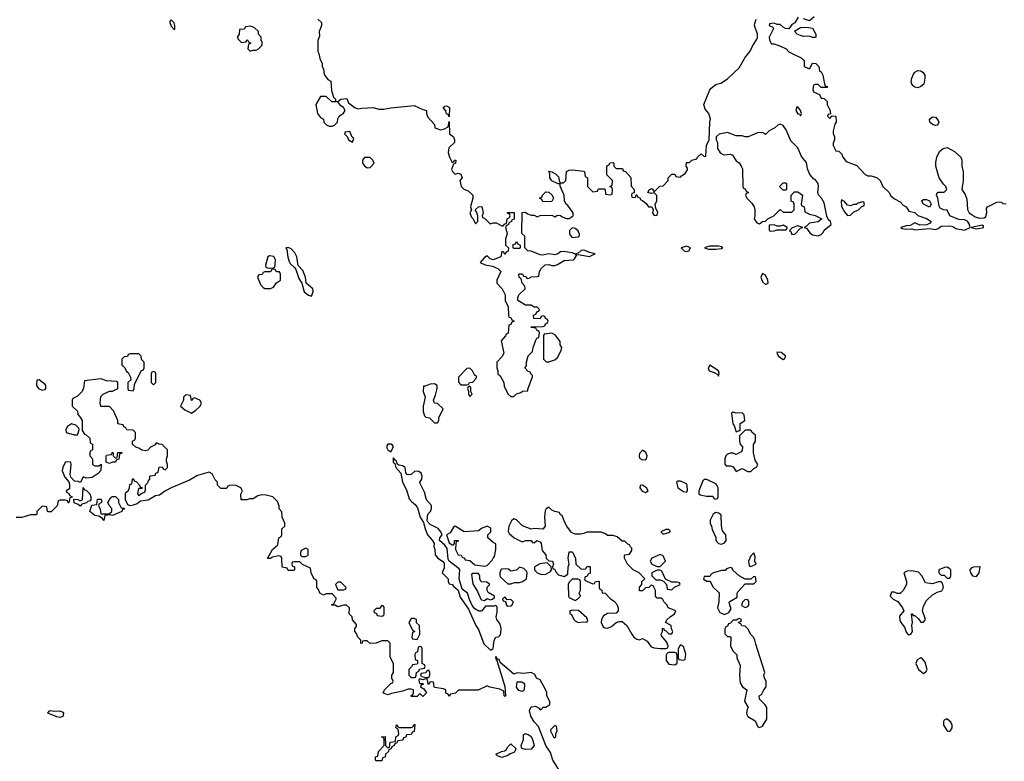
# Model space of a CAD drawing. Header units: inches. Extents: x 1980008 to 2252673, y 74414 to 260562.
# Tile 84 of 228: x 2139296 to 2146021, y 165202 to 170270. Entities that reach past the tile are written whole.
import ezdxf

# ---------------------------------------------------------------- set-up
doc = ezdxf.new("R2010")
doc.units = ezdxf.units.IN
doc.header["$MEASUREMENT"] = 0
for name, color, linetype in [('C1136', 7, 'Continuous'), ('C1146', 7, 'Continuous'), ('C1147', 7, 'Continuous')]:
    doc.layers.add(name, color=color, linetype=linetype)

msp = doc.modelspace()

# ---------------------------------------------------------------- linework, layer by layer
at = {"layer": 'C1136', "color": 5, "elevation": 40}
for points in [[(2140000, 167956), (2139994, 167950), (2139994, 167910), (2140000, 167904)], [(2140000, 167502.3), (2139967.3, 167507.3), (2139966, 167530), (2139936.4, 167596.4), (2139910, 167626), (2139850, 167626), (2139846, 167650), (2139850, 167694), (2139866, 167710), (2139908.4, 167731.6), (2139930, 167732), (2139966, 167750), (2139966, 167790), (2139958, 167798), (2139890, 167802), (2139850, 167815.3), (2139738, 167802), (2139732.7, 167752.7), (2139722, 167730), (2139690, 167698), (2139658, 167682), (2139654, 167670), (2139654, 167630), (2139690, 167594), (2139692.7, 167572.7), (2139710, 167554), (2139722, 167530), (2139723.6, 167463.6), (2139738, 167438), (2139750, 167434), (2139774, 167410), (2139778, 167378), (2139794, 167370), (2139794, 167330), (2139778, 167322), (2139774, 167310), (2139774, 167290), (2139794, 167270), (2139794, 167230), (2139810, 167222), (2139838, 167222), (2139852.7, 167232.7), (2139851.1, 167188.9), (2139831.1, 167168.9), (2139790, 167142), (2139750, 167138), (2139730, 167146), (2139712, 167108), (2139694.6, 167114.6), (2139670, 167115.3), (2139644.7, 167144.7), (2139640.9, 167160.9), (2139648.4, 167228.4), (2139646, 167246), (2139610, 167248), (2139590.8, 167210), (2139586.8, 167186.8), (2139604, 167144), (2139631.6, 167111.6), (2139636.9, 167096.9), (2139636, 167064), (2139614, 167050), (2139618, 167038), (2139630, 167034), (2139638, 167018), (2139654, 167010), (2139654, 167006), (2139638, 167002), (2139632.7, 166967.3), (2139627.3, 166967.3), (2139622, 166982), (2139610, 166986), (2139570, 166986), (2139558, 166982), (2139552, 166948), (2139510, 166906), (2139490, 166906), (2139486, 166910), (2139482, 166942), (2139450, 166946), (2139414, 166910), (2139414, 166890), (2139410, 166886), (2139370, 166886), (2139311.3, 166868.7), (2139272.7, 166867.3)], [(2140000, 166922.7), (2139998, 166922), (2139994, 166910), (2139930, 166882), (2139914, 166886), (2139878, 166882), (2139870, 166848.7), (2139862, 166862), (2139836.4, 166876.4), (2139810, 166881.2), (2139775.3, 166910), (2139788, 166952), (2139822, 166958), (2139827.3, 166992.7), (2139850, 166994), (2139854, 166990), (2139854, 166970), (2139838, 166962), (2139834, 166950), (2139844.7, 166924.7), (2139850, 166894), (2139907.3, 166892.7), (2139926, 166910), (2139926, 166930), (2139906, 166950), (2139898, 166970), (2139916.4, 167003.6), (2139927.3, 167012.7), (2139950, 167012), (2139971, 166991), (2139971, 166970), (2139990, 166934), (2140000, 166933)]]:
    msp.add_lwpolyline(points, dxfattribs=at)
for points in [[(2139430, 167808.7), (2139412.7, 167807.3), (2139411, 167770), (2139424.7, 167750), (2139450, 167738), (2139470, 167742), (2139475.3, 167750), (2139475.3, 167770), (2139470, 167778)], [(2139650, 167508.7), (2139622, 167490), (2139612, 167470), (2139614, 167450), (2139668, 167432), (2139690, 167434), (2139696.4, 167443.6), (2139702, 167470), (2139699, 167479), (2139679, 167499)], [(2139950, 167274), (2139962, 167278), (2139967.3, 167312.7), (2139992.7, 167312.7), (2139992.7, 167307.3), (2139978, 167302), (2139972.7, 167267.3), (2139958, 167262), (2139950, 167246), (2139930, 167246), (2139910, 167238), (2139887.3, 167247.3), (2139886, 167290), (2139890, 167294), (2139922, 167298), (2139930, 167314), (2139934, 167310), (2139934, 167290)], [(2139710, 166946), (2139696.4, 166956.4), (2139667.3, 166967.3), (2139666, 166994), (2139692, 166992), (2139710, 166982), (2139726, 166990), (2139730, 167074), (2139738, 167058), (2139750, 167054), (2139774, 167030), (2139782, 167010), (2139782, 166990), (2139778, 166982), (2139762, 166978), (2139751.6, 166968.4), (2139721, 166959)], [(2139530, 165544.7), (2139570, 165546), (2139590, 165538), (2139596, 165530), (2139590, 165509), (2139570, 165501.2), (2139550, 165505.2), (2139488.7, 165530), (2139496.4, 165543.6), (2139506, 165550)]]:
    msp.add_lwpolyline(points, close=True, dxfattribs=at)
at = {"layer": 'C1146', "color": 5, "elevation": 40}
for points in [[(2141348, 170000), (2141362, 169970), (2141362, 169950), (2141370, 169934), (2141375.9, 169895.9), (2141401.4, 169861.4), (2141422, 169850), (2141425.4, 169785.4), (2141439.6, 169739.6), (2141454, 169726), (2141454, 169714), (2141470, 169712), (2141490, 169726), (2141530, 169731.3), (2141542.8, 169702.8), (2141587.3, 169667.3), (2141610, 169661), (2141633.6, 169666.4), (2141710, 169670.8), (2141750, 169659.1), (2141782.5, 169657.5), (2141830, 169667.3), (2141990, 169684), (2142050, 169656.3), (2142074, 169650), (2142074, 169630), (2142083.6, 169603.6), (2142130, 169554), (2142132, 169532), (2142170, 169518), (2142196.4, 169523.6), (2142222, 169538), (2142230, 169574), (2142232, 169490), (2142258, 169470), (2142264.7, 169450), (2142264.7, 169430), (2142226.8, 169393.2), (2142222, 169362), (2142231.2, 169331.1), (2142250, 169294), (2142262, 169298), (2142266, 169310), (2142274, 169310), (2142272, 169290), (2142258, 169282), (2142246, 169246), (2142251.6, 169231.6), (2142270, 169214), (2142290, 169222), (2142310, 169214), (2142318, 169190), (2142302, 169170), (2142311.3, 169130), (2142330, 169111.3), (2142359.8, 169099.8), (2142392, 169070), (2142392, 169050), (2142374, 168990), (2142382, 168970), (2142371.3, 168950), (2142381, 168921), (2142394, 168910), (2142410, 168874), (2142426, 168890), (2142426, 168930), (2142416.4, 168956.4), (2142406, 168970), (2142430, 168992), (2142452.7, 168992.7), (2142461, 168950), (2142454, 168930), (2142458, 168918), (2142470, 168914), (2142510, 168874), (2142530, 168882), (2142550, 168882), (2142590, 168862), (2142598, 168862), (2142610, 168874), (2142622, 168878), (2142626, 168910), (2142642, 168918), (2142646, 168930), (2142642, 168942), (2142627.3, 168947.3), (2142627.3, 168952.7), (2142672.7, 168952.7), (2142672.7, 168907.3), (2142658, 168902), (2142654, 168890), (2142638, 168882), (2142634, 168870), (2142618, 168862), (2142614, 168850), (2142624.7, 168810), (2142614, 168770), (2142614, 168730), (2142634, 168710), (2142632.7, 168687.3), (2142618, 168682), (2142610, 168666), (2142602, 168682), (2142590, 168686), (2142582, 168650), (2142530, 168629), (2142510, 168636), (2142490, 168655.3), (2142470, 168644), (2142442, 168610), (2142475.2, 168595.2), (2142524.5, 168584.5), (2142562, 168570), (2142582, 168550), (2142554, 168490), (2142554, 168470), (2142592, 168430), (2142612, 168390), (2142612, 168350), (2142632.7, 168307.3), (2142634, 168250), (2142638, 168238), (2142650, 168234), (2142658, 168218), (2142674, 168210), (2142658, 168202), (2142650, 168186), (2142638, 168182), (2142632.7, 168127.3), (2142618, 168122), (2142614, 168110), (2142583.6, 168076.4), (2142602, 167990), (2142590, 167966), (2142554, 167930), (2142554, 167890), (2142562, 167870), (2142562, 167850), (2142576.9, 167836.9), (2142591.6, 167811.6), (2142602, 167790), (2142605.4, 167765.4), (2142630, 167714), (2142650, 167694), (2142670, 167694), (2142690, 167714), (2142718, 167722), (2142730, 167732), (2142766, 167734), (2142766, 167746), (2142798, 167830), (2142798, 167838), (2142786, 167850), (2142782, 167862), (2142770, 167866), (2142746, 167890), (2142756.4, 167903.6), (2142758, 167930), (2142770, 167974), (2142798, 168002), (2142802, 168030), (2142820.4, 168079.6), (2142827.3, 168092.7), (2142842, 168098), (2142846, 168130), (2142842, 168142), (2142827.3, 168147.3), (2142822, 168162), (2142790, 168166), (2142788.4, 168171.6), (2142870, 168174), (2142882, 168178), (2142887.3, 168192.7), (2142902, 168198), (2142906, 168210), (2142902, 168222), (2142887.3, 168227.3), (2142882, 168242), (2142870, 168246), (2142858, 168242), (2142850, 168226), (2142807.3, 168227.3), (2142806, 168250), (2142822, 168258), (2142827.3, 168272.7), (2142842, 168278), (2142846, 168290), (2142830, 168306), (2142810, 168306), (2142790, 168318), (2142750, 168318), (2142698, 168350), (2142698, 168370), (2142706, 168390), (2142748, 168430), (2142746, 168450), (2142728.4, 168468.4), (2142722, 168502), (2142708.4, 168508.4), (2142706, 168530), (2142710, 168534), (2142730, 168534), (2142738, 168518), (2142750, 168514), (2142762, 168502), (2142776.4, 168503.6), (2142792.7, 168512.7), (2142830, 168514), (2142842, 168518), (2142846, 168550), (2142858, 168570), (2142884.8, 168595.2), (2142910, 168597.3), (2142930, 168590.6), (2142950, 168590.6), (2142970, 168596.3), (2143014.7, 168625.3), (2143078, 168630), (2143085.2, 168634.8), (2143098, 168658), (2143088, 168670), (2143070, 168677.2), (2143010, 168685.2), (2142990, 168684), (2142970.5, 168669.5), (2142950, 168662.7), (2142910, 168669.3), (2142870, 168661.2), (2142850, 168662.7), (2142790, 168688.7), (2142766, 168690), (2142746, 168710), (2142746, 168790), (2142726, 168810), (2142727.3, 168952.7), (2142750, 168954), (2142763.6, 168943.6), (2142790, 168934), (2142810, 168934), (2142830, 168922), (2142850, 168932), (2142930, 168934), (2142950, 168922), (2142970, 168934), (2142990, 168932), (2143002, 168922), (2143030, 168911), (2143050, 168911), (2143075.3, 168930), (2143075.3, 168950), (2143040.4, 169000.4), (2143028, 169010), (2143018, 169030), (2143015.3, 169070), (2142987.3, 169132.7), (2142987.3, 169147.3), (2142972.7, 169147.3), (2142929.5, 169169.5), (2142917.2, 169190), (2142916.4, 169216.4), (2142910, 169234), (2142930, 169231), (2142956.3, 169216.3), (2142975.3, 169195.3), (2142982, 169162), (2142990, 169154), (2143010, 169154), (2143026, 169170), (2143030, 169232), (2143050, 169242), (2143070, 169244.7), (2143150, 169234), (2143154, 169230), (2143158, 169198), (2143174, 169190), (2143174, 169130), (2143210, 169094), (2143242, 169098), (2143250, 169114), (2143290, 169114), (2143294, 169110), (2143298, 169078), (2143330, 169074), (2143342, 169078), (2143346, 169110), (2143342, 169122), (2143326, 169130), (2143342, 169138), (2143346, 169170), (2143306, 169210), (2143307.3, 169267.3), (2143310, 169274), (2143322, 169278), (2143327.3, 169292.7), (2143350, 169294), (2143354, 169290), (2143354, 169270), (2143370, 169254), (2143412.7, 169252.7), (2143418, 169238), (2143432.7, 169232.7), (2143470.7, 169190.7), (2143472.7, 169132.7), (2143494, 169110), (2143494, 169086), (2143478, 169082), (2143474, 169070), (2143478, 169058), (2143490, 169054), (2143502, 169058), (2143506, 169074), (2143510, 169074), (2143518, 169058), (2143530, 169054), (2143538, 169038), (2143550, 169034), (2143574.4, 169014.4), (2143590, 168992), (2143614, 168990), (2143622, 168970), (2143618, 168950), (2143630, 168932), (2143650, 168934), (2143654.6, 168954.6), (2143640.4, 168980.4), (2143635.3, 169010), (2143648.7, 169030), (2143648, 169068), (2143630, 169086), (2143610, 169082), (2143586, 169090), (2143598, 169110), (2143615.3, 169115.3), (2143630, 169094), (2143668.4, 169131.6), (2143690, 169134), (2143726, 169170), (2143726, 169190), (2143750, 169214), (2143770, 169214), (2143778, 169198), (2143810, 169194), (2143816.4, 169203.6), (2143840.4, 169219.6), (2143856.4, 169243.6), (2143856.4, 169256.4), (2143848, 169270), (2143850, 169294), (2143870, 169294), (2143886, 169310), (2143922, 169318), (2143926, 169330), (2143950, 169354), (2143970, 169334), (2143982, 169338), (2143988, 169410), (2144006, 169450), (2144008.7, 169570), (2144015.3, 169590), (2144002, 169630), (2143978, 169658), (2143969, 169690), (2144009.3, 169790.7), (2144018, 169802), (2144050, 169826), (2144084.7, 169835.3), (2144130, 169864.7), (2144210, 169942), (2144243.3, 170000)], [(2144644, 170000), (2144654, 169990), (2144654, 169950), (2144690, 169934), (2144710, 169972), (2144734, 169970), (2144754, 169950), (2144758, 169918), (2144770, 169914), (2144782, 169890), (2144792, 169832), (2144798, 169818), (2144810, 169814), (2144811.2, 169808.9), (2144810, 169806), (2144770, 169806), (2144750, 169826), (2144730, 169826), (2144718, 169822), (2144714, 169790), (2144718, 169778), (2144758, 169758), (2144770, 169734), (2144791.6, 169731.6), (2144811.6, 169711.6), (2144811.3, 169690), (2144830, 169654), (2144834, 169630), (2144834, 169626), (2144818, 169622), (2144814, 169610), (2144830, 169594), (2144846, 169614), (2144871.3, 169610), (2144872, 169570), (2144863.6, 169556.4), (2144852, 169510), (2144852.7, 169492.7), (2144862, 169470), (2144862, 169450), (2144852.7, 169427.3), (2144852, 169410), (2144870, 169374), (2144890, 169372), (2144910.6, 169350.6), (2144918, 169330), (2144942, 169302), (2145013.7, 169273.7), (2145070, 169212), (2145090, 169202), (2145110, 169202), (2145150, 169192), (2145172, 169170), (2145192, 169130), (2145231.2, 169091.1), (2145245.4, 169065.4), (2145270, 169044.7), (2145310, 169024.7), (2145330, 169002), (2145350, 168992), (2145370, 168962), (2145410, 168951.3), (2145430, 168932), (2145490, 168911.3), (2145522, 168890), (2145510, 168878), (2145491.3, 168868.7), (2145444.7, 168864.7), (2145410, 168882), (2145376.9, 168863.1), (2145350, 168862), (2145314, 168850), (2145323.6, 168843.6), (2145350, 168838), (2145390, 168841), (2145410, 168834.8), (2145510, 168842.8), (2145550, 168836), (2145570, 168842), (2145590, 168858), (2145650, 168860.7), (2145670, 168856.3), (2145690, 168844), (2145750, 168831.3), (2145788, 168850), (2145784, 168870), (2145770, 168894), (2145750, 168902), (2145710, 168904), (2145650, 168928.7), (2145630, 168968), (2145606, 168970), (2145583.1, 168983.1), (2145575.3, 168995.3), (2145568, 169050), (2145558, 169070), (2145560.4, 169079.6), (2145570, 169092), (2145610, 169092), (2145628, 169110), (2145622, 169130), (2145606, 169146), (2145577.2, 169190), (2145553.2, 169270), (2145553.6, 169293.6), (2145560.9, 169330), (2145579.5, 169370), (2145604, 169390), (2145630, 169395.5), (2145681, 169370), (2145724.7, 169330), (2145731, 169310), (2145731, 169270), (2145741, 169230), (2145741, 169170), (2145732, 169110), (2145754.4, 169074.4), (2145764.5, 169044.5), (2145770, 168974), (2145782, 168950), (2145822.9, 168922.9), (2145850, 168914.4), (2145883.7, 168916.3), (2145894.8, 168925.2), (2145900.9, 168950), (2145900.2, 168979.8), (2145906, 168990), (2145970, 169022), (2145990, 169024.7), (2146002, 169022), (2146010, 169014), (2146032.7, 169012.7)], [(2140000, 167904), (2140014, 167890), (2140024.7, 167864.7), (2140038, 167858), (2140052.7, 167827.3), (2140054, 167810), (2140034, 167790), (2140034, 167750), (2140038, 167738), (2140070, 167734), (2140078, 167750), (2140080.4, 167779.6), (2140127.3, 167872.7), (2140142, 167878), (2140146, 167890), (2140146, 167930), (2140127.3, 167947.3), (2140126, 167970), (2140110, 167986), (2140050, 167986), (2140038, 167982), (2140032.7, 167967.3), (2140010, 167966), (2140000, 167956)], [(2142996.3, 165116.3), (2142936.3, 165210), (2142921.7, 165261.7), (2142889.8, 165309.8), (2142839.7, 165439.7), (2142810, 165472.3), (2142788, 165510), (2142776.9, 165550), (2142790, 165574.9), (2142818, 165578), (2142844.7, 165564.7), (2142850, 165554), (2142862, 165558), (2142868.4, 165571.6), (2142890, 165572), (2142918, 165590), (2142918, 165610), (2142895.3, 165650), (2142895.3, 165670), (2142889.1, 165689.1), (2142850, 165758), (2142826, 165770), (2142814.6, 165794.6), (2142788.4, 165808.4), (2142738.8, 165801.2), (2142692.7, 165807.3), (2142670, 165798), (2142577.2, 165877.2), (2142570, 165898), (2142560.4, 165900.4), (2142550, 165918), (2142546, 165914), (2142550, 165894), (2142558, 165898), (2142554, 165890), (2142610, 165714), (2142614, 165650), (2142610, 165646), (2142606, 165650), (2142602, 165682), (2142574.6, 165694.6), (2142508, 165708), (2142490, 165718), (2142427.3, 165687.3), (2142292.7, 165687.3), (2142271.6, 165668.4), (2142238, 165662), (2142230, 165646), (2142222, 165662), (2142207.3, 165667.3), (2142206, 165690), (2142190, 165698), (2142130, 165706), (2142126, 165710), (2142122, 165742), (2142110, 165746), (2142098, 165742), (2142090, 165726), (2142086, 165730), (2142082, 165762), (2142070, 165766), (2142050, 165758), (2142030, 165766), (2142022, 165758), (2142023.6, 165743.6), (2142030, 165734), (2142050, 165734), (2142054, 165730), (2142038, 165722), (2142034, 165710), (2142056.9, 165696.9), (2142074, 165670), (2142050, 165646), (2142030, 165666), (2142010, 165646), (2141970, 165646), (2141968, 165650), (2141982, 165658), (2141986, 165670), (2141986, 165690), (2141970, 165695.3), (2141950, 165695.3), (2141910, 165681.2), (2141834.4, 165665.6), (2141810, 165655.3), (2141784.7, 165664.7), (2141778, 165670), (2141788, 165690), (2141830, 165734), (2141842, 165738), (2141846, 165750), (2141838, 165770), (2141838, 165790), (2141848, 165810), (2141848, 165870), (2141827.3, 165912.7), (2141826, 166010), (2141810, 166026), (2141770, 166026), (2141731.3, 166008.7), (2141690, 166008), (2141670, 166026), (2141650, 166026), (2141638, 166022), (2141634, 166010), (2141626, 166006), (2141626, 166030), (2141606, 166050), (2141596.4, 166076.4), (2141586, 166090), (2141586, 166110), (2141596.4, 166123.6), (2141596.4, 166136.4), (2141568.4, 166168.4), (2141566, 166190), (2141546, 166210), (2141548, 166250), (2141528.4, 166268.4), (2141510, 166268.7), (2141470, 166258), (2141450, 166268), (2141428.4, 166268.4), (2141427.3, 166272.7), (2141442, 166278), (2141458, 166310), (2141458, 166318), (2141430, 166346), (2141390, 166346), (2141370, 166338), (2141346, 166350), (2141336.4, 166376.4), (2141326, 166390), (2141326, 166430), (2141322, 166442), (2141310, 166446), (2141300.4, 166460.4), (2141286, 166490), (2141282, 166522), (2141227.3, 166547.3), (2141210, 166566), (2141170, 166566), (2141158, 166562), (2141154, 166550), (2141158, 166538), (2141174, 166530), (2141174, 166510), (2141170, 166506), (2141130, 166506), (2141122, 166522), (2141088.4, 166528.4), (2141087.3, 166587.3), (2141082, 166602), (2141066, 166606), (2141022.8, 166597.2), (2141008.9, 166588.9), (2140988.9, 166588.9), (2141022, 166650), (2141058, 166682), (2141066, 166730), (2141082, 166738), (2141086, 166750), (2141086, 166790), (2141106, 166810), (2141106, 166830), (2141088, 166870), (2141087.3, 166907.3), (2141068.4, 166928.4), (2141067.3, 166947.3), (2141056.4, 166976.4), (2141026, 167010), (2140980.4, 167020.4), (2140950, 167022), (2140923.5, 167016.5), (2140890, 166995.3), (2140865.4, 166994.6), (2140848.4, 166988.4), (2140808.4, 166988.4), (2140807.3, 167027.3), (2140818, 167050), (2140806, 167070), (2140770, 167088), (2140730, 167086), (2140718, 167082), (2140714, 167070), (2140707.3, 167067.3), (2140670, 167066), (2140646, 167090), (2140646, 167110), (2140630, 167126), (2140610, 167166), (2140590, 167178), (2140510, 167156), (2140456.3, 167123.7), (2140331, 167070), (2140291, 167050), (2140250, 167021.2), (2140223.8, 167016.2), (2140173, 166987), (2140121, 166979), (2140097.5, 166962.5), (2140070, 166952.7), (2140050, 166948.7), (2140034, 166954), (2140019.3, 166990), (2140019, 167030), (2140022, 167038), (2140038, 167050), (2140046, 167070), (2140047.3, 167092.7), (2140062, 167098), (2140066, 167130), (2140070, 167134), (2140078, 167118), (2140092.7, 167112.7), (2140114, 167090), (2140118, 167078), (2140134, 167070), (2140130, 167066), (2140110, 167066), (2140104.7, 167055.3), (2140101, 167030), (2140110, 167018), (2140130, 167034), (2140150, 167042), (2140154.6, 167054.6), (2140155.3, 167090), (2140174, 167110), (2140176.4, 167123.6), (2140186, 167130), (2140186, 167150), (2140190, 167154), (2140222, 167158), (2140226, 167170), (2140242, 167178), (2140248.7, 167211.3), (2140270, 167214), (2140278, 167198), (2140290, 167194), (2140306, 167210), (2140306, 167230), (2140298, 167250), (2140298, 167270), (2140306, 167290), (2140306, 167330), (2140270, 167368), (2140248.4, 167368.4), (2140230, 167378), (2140216.9, 167363.1), (2140190, 167348), (2140171, 167329), (2140155.3, 167324.7), (2140130, 167328.7), (2140110, 167342), (2140088.4, 167348.4), (2140066, 167370), (2140066, 167390), (2140082, 167398), (2140086, 167410), (2140086, 167450), (2140070, 167466), (2140027.3, 167467.3), (2140022, 167482), (2140007.3, 167487.3), (2140002, 167502), (2140000, 167502.3)], [(2140000, 166933), (2140010, 166932), (2140010, 166926), (2140000, 166922.7)]]:
    msp.add_lwpolyline(points, dxfattribs=at)
for points in [[(2145430, 169805.2), (2145409.4, 169809.4), (2145398, 169818), (2145388.7, 169830), (2145385.2, 169845.2), (2145389.4, 169870.6), (2145401.5, 169898.5), (2145409.4, 169910.6), (2145430, 169922.8), (2145450, 169920.7), (2145466, 169910), (2145477.3, 169890), (2145479.1, 169870), (2145470.5, 169829.5), (2145450, 169813.2)], [(2141390, 169746), (2141350, 169746), (2141318, 169690), (2141330.8, 169630), (2141350, 169602), (2141372, 169590), (2141374, 169570), (2141394, 169550), (2141410, 169542), (2141430, 169542), (2141446, 169550), (2141466, 169570), (2141468.4, 169591.6), (2141478, 169610), (2141508.4, 169631.6), (2141518, 169650), (2141508, 169670), (2141490, 169682), (2141470, 169708.7), (2141428.4, 169708.4)], [(2142230, 169606), (2142222, 169622), (2142210, 169626), (2142206, 169646), (2142188.7, 169670), (2142200.2, 169679.8), (2142210, 169681), (2142232, 169670)], [(2144604.7, 169675.3), (2144596, 169650), (2144610, 169626), (2144623.6, 169623.6), (2144630, 169614), (2144635.3, 169630), (2144628.7, 169650), (2144612.9, 169672.9)], [(2145550, 169547.3), (2145530, 169553.2), (2145513.2, 169570), (2145509.2, 169590), (2145530, 169606), (2145550, 169602.8), (2145570, 169582), (2145573, 169570), (2145570, 169558), (2145562, 169550)], [(2144490, 169555.3), (2144474, 169550), (2144454, 169530), (2144414, 169510), (2144390, 169486), (2144370, 169498), (2144336.4, 169496.4), (2144271.2, 169468.9), (2144250, 169468.7), (2144230, 169475.3), (2144190, 169475.3), (2144130, 169498), (2144072.7, 169487.3), (2144054, 169470), (2144054, 169450), (2144062, 169430), (2144062, 169390), (2144079.6, 169359.6), (2144106, 169346), (2144150, 169352), (2144164.7, 169344.7), (2144190, 169304.7), (2144211, 169291), (2144224.7, 169270), (2144232, 169250), (2144234, 169130), (2144238, 169118), (2144250, 169114), (2144258, 169098), (2144274, 169090), (2144258, 169082), (2144254, 169070), (2144262, 169050), (2144296.9, 169016.9), (2144311.6, 168991.6), (2144318, 168970), (2144318, 168930), (2144312, 168910), (2144330, 168882), (2144350, 168874), (2144368.4, 168891.6), (2144390, 168894), (2144406, 168910), (2144446, 168930), (2144490, 168974), (2144510, 168954), (2144570, 168954), (2144586, 168970), (2144586, 169010), (2144582, 169022), (2144566, 169030), (2144566, 169070), (2144587.3, 169092.7), (2144610, 169094), (2144642, 169070), (2144634, 169010), (2144638, 168998), (2144654, 168990), (2144658, 168958), (2144690, 168942), (2144730, 168932), (2144774, 168910), (2144750.6, 168889.4), (2144690, 168879), (2144670, 168858), (2144654, 168850), (2144670, 168844.7), (2144692.8, 168812.8), (2144710, 168800.7), (2144750, 168793.4), (2144770, 168802.8), (2144783.7, 168816.3), (2144790, 168830.8), (2144838, 168870), (2144834, 168890), (2144821.2, 168901.2), (2144808, 168928), (2144790, 169018), (2144772.3, 169050), (2144752, 169072), (2144748, 169090), (2144751.6, 169130), (2144748.7, 169150), (2144730, 169177.2), (2144720.9, 169180.9), (2144692, 169212), (2144676, 169250), (2144670, 169294), (2144635.1, 169335.1), (2144610, 169395.3), (2144562, 169442), (2144530, 169518), (2144510, 169548)], [(2141550, 169506), (2141518, 169502), (2141514, 169490), (2141532.7, 169472.7), (2141542, 169450), (2141570, 169434), (2141578, 169458), (2141567.3, 169467.3)], [(2141690, 169328), (2141650, 169328), (2141638, 169310), (2141638, 169290), (2141651, 169271), (2141670, 169258), (2141690, 169261), (2141718, 169290), (2141708, 169310)], [(2144510, 169106), (2144486, 169130), (2144510, 169154), (2144530, 169154), (2144534, 169150), (2144534, 169110), (2144530, 169106)], [(2142870, 169026), (2142862, 169042), (2142846, 169050), (2142862, 169058), (2142866, 169070), (2142890, 169094), (2142910, 169092), (2142932, 169070), (2142942, 169050), (2142930, 169028)], [(2144910, 169038), (2144906.8, 169030), (2144910, 168994), (2144930, 168956), (2144950, 168931.3), (2144970, 168934), (2144990, 168954), (2145026, 168970), (2145047.3, 168992.7), (2145062, 168998), (2145066, 169010), (2145062, 169022), (2145050, 169026), (2145023.6, 169016.4), (2145010, 169006), (2144990, 169006), (2144970, 168998), (2144950, 169002), (2144930, 169028)], [(2145510, 168988.7), (2145468, 169010), (2145458, 169030), (2145463.1, 169036.9), (2145470, 169042), (2145490, 169042), (2145511.2, 169031.1), (2145522, 169010)], [(2144450, 168868), (2144414, 168866), (2144414, 168830), (2144424.7, 168824.7), (2144450, 168826.8), (2144470, 168834), (2144530, 168834), (2144538, 168842), (2144538, 168850), (2144510, 168866), (2144490, 168858), (2144470, 168858)], [(2145870, 168866), (2145794, 168850), (2145830, 168841), (2145870, 168846.8), (2145878, 168850), (2145878, 168858)], [(2143070, 168848), (2143052, 168830), (2143051.3, 168810), (2143056.9, 168796.9), (2143070, 168782), (2143110, 168786), (2143118, 168790), (2143119, 168801), (2143110, 168828), (2143090, 168844)], [(2144610, 168862), (2144571.6, 168848.4), (2144554, 168830), (2144563.6, 168823.6), (2144570, 168802), (2144590, 168804.7), (2144630, 168844.7), (2144646, 168850)], [(2142670, 168706), (2142666, 168710), (2142667.3, 168732.7), (2142682, 168738), (2142690, 168754), (2142698, 168738), (2142714, 168730), (2142714, 168710), (2142710, 168706)], [(2141130, 168714), (2141114, 168710), (2141119.8, 168699.8), (2141127.7, 168647.7), (2141137.5, 168617.5), (2141143.4, 168603.4), (2141174.8, 168574.8), (2141182, 168562), (2141202, 168502), (2141222.8, 168470), (2141238, 168410), (2141268, 168388), (2141290, 168381), (2141299.5, 168410), (2141298, 168430), (2141253.2, 168470), (2141249, 168510), (2141230, 168555.3), (2141199, 168590), (2141189.4, 168649.4), (2141176.2, 168676.2), (2141150, 168704)], [(2143150, 168696), (2143130, 168692.3), (2143110, 168674), (2143094, 168670), (2143102, 168662), (2143110, 168664.7), (2143188, 168652), (2143210, 168662), (2143226, 168670), (2143190, 168679)], [(2143850, 168722), (2143814, 168710), (2143834, 168690), (2143850, 168686.8), (2143866, 168690), (2143878, 168710)], [(2144070, 168722), (2144010, 168722), (2143983.6, 168716.4), (2143974, 168710), (2144001, 168701), (2144050, 168701), (2144090, 168706.8), (2144098, 168710), (2144090, 168718)], [(2141002.8, 168657.2), (2140991.1, 168648.9), (2140974, 168590), (2140978, 168578), (2140992.7, 168572.7), (2141030, 168574), (2141038, 168582), (2141042, 168598), (2141044, 168630), (2141032.5, 168652.5)], [(2141030, 168566), (2141018, 168562), (2141010, 168546), (2140970, 168546), (2140958, 168542), (2140951.3, 168528.7), (2140930, 168526), (2140923.6, 168516.4), (2140923.6, 168503.6), (2140941, 168461), (2140959.6, 168439.6), (2140970, 168432), (2141010, 168432), (2141030, 168442), (2141048.9, 168471.1), (2141078, 168490), (2141078, 168530), (2141070, 168546), (2141050, 168546), (2141042, 168562)], [(2144370, 168535.3), (2144357.3, 168510), (2144370, 168478), (2144390, 168461), (2144408, 168470), (2144405.2, 168490), (2144390, 168524)], [(2142930, 168128), (2142878, 168122), (2142874, 168110), (2142874, 167950), (2142892.7, 167932.7), (2142910, 167932), (2142950, 167946), (2142970, 167962), (2142995.3, 168010), (2142998, 168030), (2142988.4, 168048.4), (2142988, 168070), (2142954.6, 168114.6)], [(2144470, 167998), (2144466.8, 167990), (2144478, 167970), (2144510, 167946.8), (2144518, 167950), (2144528.7, 167970), (2144496.5, 167996.5)], [(2140210, 167866), (2140198, 167862), (2140194, 167850), (2140194, 167790), (2140210, 167774), (2140226, 167790), (2140226, 167850), (2140222, 167862)], [(2142370, 167888), (2142350, 167886), (2142292.7, 167827.3), (2142292.7, 167792.7), (2142310, 167774), (2142350, 167774), (2142362, 167778), (2142368.4, 167791.6), (2142390, 167794), (2142410, 167814), (2142418, 167830), (2142403.1, 167843.1), (2142388, 167870)], [(2144010, 167908), (2143998, 167890), (2144004.7, 167870), (2144039.8, 167859.8), (2144064.7, 167844.7), (2144070, 167834), (2144074, 167854), (2144068, 167870)], [(2142130, 167782), (2142099.6, 167780.4), (2142066, 167766), (2142054, 167766), (2142052, 167730), (2142064.7, 167690), (2142051, 167630), (2142051.6, 167591.6), (2142062, 167562), (2142070, 167554), (2142094, 167550), (2142130, 167514), (2142150, 167514), (2142158, 167530), (2142158, 167550), (2142188, 167610), (2142150, 167648), (2142129.2, 167649.2), (2142122, 167670), (2142136.4, 167703.6), (2142148, 167750), (2142148, 167770)], [(2142370, 167766), (2142358, 167762), (2142354, 167750), (2142362, 167730), (2142362, 167710), (2142370, 167694), (2142386, 167710), (2142378, 167730), (2142376.4, 167756.4)], [(2140430, 167706), (2140414, 167690), (2140414, 167670), (2140394, 167630), (2140423.6, 167603.6), (2140470, 167582), (2140499, 167601), (2140528, 167630), (2140538, 167650), (2140526, 167670), (2140490, 167686), (2140478, 167682), (2140474, 167670), (2140468.4, 167668.4), (2140462, 167702)], [(2144170, 167588), (2144158, 167582), (2144167.5, 167507.5), (2144176, 167496), (2144190, 167454), (2144210, 167462), (2144216.4, 167463.6), (2144218, 167470), (2144218, 167510), (2144248, 167532), (2144244, 167570), (2144230, 167584), (2144190, 167582)], [(2144290, 167466), (2144250, 167466), (2144212.7, 167427.3), (2144211.3, 167390), (2144218, 167370), (2144232, 167350), (2144230, 167326), (2144223.6, 167316.4), (2144190, 167298), (2144168.4, 167308.4), (2144150, 167308.7), (2144130, 167302), (2144118, 167290), (2144111.3, 167270), (2144112.7, 167232.7), (2144122, 167222), (2144150, 167222), (2144170, 167214), (2144190, 167182), (2144230, 167202), (2144270, 167182), (2144290, 167182), (2144310, 167202), (2144328, 167212), (2144338, 167230), (2144320.4, 167260.4), (2144308, 167310), (2144307.3, 167367.3), (2144322, 167390), (2144322, 167430), (2144298, 167450)], [(2141830, 167369.2), (2141811.2, 167368.9), (2141802.8, 167357.2), (2141804.5, 167344.5), (2141811.3, 167330), (2141830, 167316), (2141849.2, 167350), (2141842, 167362)], [(2143550, 167328), (2143530, 167306), (2143526, 167290), (2143530, 167274), (2143550, 167262), (2143570, 167264.7), (2143578, 167270), (2143582, 167290), (2143573.2, 167313.2)], [(2141850, 167275.3), (2141846, 167274), (2141847.1, 167247.1), (2141858, 167238), (2141866, 167210), (2141898.8, 167170), (2141911, 167110), (2141936.8, 167056.8), (2141956, 166996), (2141974.8, 166974.8), (2141998, 166958), (2142013.2, 166933.2), (2142031, 166870), (2142054.8, 166834.8), (2142064.7, 166790), (2142081, 166750), (2142113.4, 166713.4), (2142126, 166690), (2142124.7, 166670), (2142131.6, 166648.4), (2142132.7, 166612.7), (2142152, 166590), (2142184.7, 166570), (2142195.9, 166555.9), (2142195.5, 166524.5), (2142182, 166490), (2142222, 166450), (2142222, 166430), (2142230, 166414), (2142250, 166411.3), (2142258, 166398), (2142290.9, 166370.9), (2142303.5, 166323.5), (2142361.4, 166241.4), (2142410.8, 166130), (2142430, 166102), (2142465.2, 166005.2), (2142510, 165964.7), (2142516.4, 165963.6), (2142530, 165972), (2142537.2, 166030), (2142549, 166050), (2142566.8, 166053.2), (2142577, 166063), (2142581.5, 166078.5), (2142583.6, 166110), (2142578.4, 166138.4), (2142554, 166170), (2142549.3, 166190), (2142558, 166222), (2142558, 166258), (2142547.3, 166267.3), (2142536.9, 166263.1), (2142476.9, 166263.1), (2142450, 166229), (2142430.9, 166229.1), (2142403.9, 166243.9), (2142386.3, 166266.3), (2142367.2, 166307.2), (2142354.5, 166350), (2142318.6, 166378.6), (2142297.6, 166450), (2142302, 166510), (2142298, 166518), (2142229.4, 166569.4), (2142222.9, 166582.9), (2142216.5, 166656.5), (2142200.2, 166680.2), (2142164, 166710), (2142165.2, 166730), (2142182, 166750), (2142173.2, 166770), (2142153.4, 166793.4), (2142099.5, 166819.5), (2142080.7, 166840.7), (2142078, 166850), (2142083.7, 166890), (2142102, 166910), (2142108.7, 166930), (2142108.7, 166950), (2142075.3, 166990), (2142061.5, 167041.5), (2142030, 167106), (2142026, 167106), (2142042, 167130), (2142044, 167150), (2142039, 167170), (2142022.7, 167182.7), (2141994.4, 167185.6), (2141970, 167162.7), (2141950, 167159), (2141942, 167162), (2141934, 167174), (2141929, 167210), (2141910, 167220.9), (2141884.7, 167224.7), (2141874, 167234), (2141870, 167255.3), (2141860.2, 167260.2)], [(2143990, 167128), (2143970, 167128), (2143961, 167119), (2143934, 167050), (2143934, 167030), (2143943.6, 167023.6), (2143986, 167014), (2144030, 167014), (2144038, 166998), (2144050, 166994), (2144062, 166998), (2144066, 167010), (2144066, 167070), (2144058, 167090), (2144050, 167098)], [(2143550, 167088), (2143534, 167086), (2143532, 167070), (2143547.5, 167047.5), (2143570, 167038), (2143588, 167050), (2143578, 167070)], [(2143810, 167115.3), (2143790, 167115.3), (2143782, 167110), (2143792, 167070), (2143830, 167044.7), (2143850, 167042), (2143858, 167050), (2143855.3, 167090), (2143850, 167098)], [(2142910, 166938), (2142892, 166928), (2142886, 166914), (2142880.7, 166870), (2142884.7, 166810), (2142870, 166788.7), (2142810, 166792.3), (2142790, 166789), (2142730, 166811.8), (2142690, 166852.3), (2142670, 166859.3), (2142655.6, 166844.4), (2142636.3, 166810), (2142631.6, 166771.6), (2142639.6, 166759.6), (2142674, 166730), (2142723.6, 166703.6), (2142730, 166702), (2142750, 166712), (2142790, 166712), (2142798, 166698), (2142810, 166694), (2142828.7, 166711.3), (2142850, 166702), (2142858, 166690), (2142863.6, 166643.6), (2142890, 166614), (2142892, 166590), (2142910, 166572), (2142934, 166570), (2142942, 166550), (2142934, 166530), (2142938, 166518), (2142950, 166514), (2142956.9, 166496.9), (2142976, 166476), (2143015.3, 166464.7), (2143039, 166481), (2143042, 166530), (2143048, 166550), (2143042, 166590), (2143050, 166634), (2143070, 166634), (2143074, 166630), (2143092.7, 166587.3), (2143094, 166550), (2143130, 166514), (2143162, 166518), (2143170, 166534), (2143192.7, 166532.7), (2143191.6, 166488.4), (2143178, 166482), (2143170, 166466), (2143158, 166462), (2143154, 166450), (2143158, 166438), (2143210, 166414), (2143222, 166418), (2143228.4, 166431.6), (2143250, 166434), (2143254, 166430), (2143254, 166390), (2143258, 166378), (2143271.6, 166371.6), (2143274, 166354), (2143294, 166350), (2143331.6, 166311.6), (2143356.9, 166296.9), (2143375.3, 166275.3), (2143384.7, 166250), (2143384.7, 166230), (2143370, 166215.3), (2143310, 166213.2), (2143283.1, 166196.9), (2143270.4, 166170), (2143267.3, 166150), (2143281.1, 166121.1), (2143293.4, 166113.4), (2143310, 166112.7), (2143337.1, 166122.9), (2143370, 166151.3), (2143390, 166158), (2143410, 166158), (2143442, 166130), (2143476, 166070), (2143491.3, 166050), (2143510, 166036), (2143530, 166031.3), (2143550, 166042), (2143582, 166022), (2143610, 165984.7), (2143630, 165978), (2143670, 165972), (2143710, 165974), (2143722, 165978), (2143726, 165990), (2143716.4, 166016.4), (2143680.4, 166060.4), (2143678, 166070), (2143686, 166090), (2143686, 166110), (2143692.7, 166112.7), (2143698, 166098), (2143710, 166094), (2143730, 166074), (2143750, 166074), (2143758, 166090), (2143748, 166108), (2143746, 166130), (2143706, 166150), (2143718, 166170), (2143738, 166190), (2143768, 166210), (2143778, 166230), (2143726, 166250), (2143718, 166270), (2143698, 166290), (2143688.4, 166308.4), (2143676.4, 166316.4), (2143650, 166318), (2143638, 166330), (2143638, 166370), (2143622, 166402), (2143610, 166406), (2143594, 166390), (2143570, 166388), (2143550, 166366), (2143530, 166366), (2143528.4, 166391.6), (2143546, 166410), (2143546, 166430), (2143566, 166450), (2143526, 166490), (2143486, 166510), (2143448, 166550), (2143426, 166590), (2143426, 166610), (2143430, 166614), (2143462, 166618), (2143476.4, 166643.6), (2143478, 166658), (2143467.3, 166667.3), (2143462, 166682), (2143450, 166686), (2143430, 166706), (2143410, 166706), (2143376.4, 166736.4), (2143350, 166746), (2143310, 166746), (2143296.4, 166756.4), (2143267.3, 166767.3), (2143170, 166768), (2143150, 166758), (2143125.4, 166754.6), (2143090, 166754), (2143078, 166758), (2143065.2, 166765.2), (2143034, 166810), (2143018, 166838), (2143002, 166882), (2142990, 166886), (2142982, 166902), (2142950, 166908), (2142930, 166918)], [(2144050, 166902), (2144032, 166890), (2144012, 166850), (2144012, 166830), (2144022, 166810), (2144025.4, 166785.4), (2144051.2, 166731.1), (2144051, 166710), (2144070, 166691), (2144090, 166686), (2144110, 166696), (2144121.2, 166710), (2144119, 166750), (2144096.4, 166776.4), (2144088.4, 166811.6), (2144087.3, 166887.3), (2144070, 166898)], [(2142490, 166809.3), (2142450, 166792.3), (2142430, 166777.2), (2142330.9, 166769.1), (2142270, 166809), (2142258.8, 166801.2), (2142236.8, 166763.2), (2142212, 166750), (2142230, 166694), (2142250, 166682), (2142258, 166682), (2142266, 166690), (2142266, 166710), (2142291, 166711), (2142290, 166706), (2142278, 166702), (2142274, 166690), (2142272, 166650), (2142290, 166612), (2142311.6, 166611.6), (2142318, 166598), (2142334, 166590), (2142338, 166578), (2142370, 166574), (2142403.6, 166543.6), (2142470, 166534.8), (2142490, 166541), (2142524, 166576), (2142529, 166590), (2142539.3, 166600.7), (2142549.2, 166650), (2142548, 166688), (2142530, 166698), (2142494, 166730), (2142494, 166750), (2142514, 166770), (2142514.5, 166794.5)], [(2143730, 166786), (2143710, 166786), (2143674, 166770), (2143690, 166754), (2143730, 166764.7), (2143738, 166770), (2143738, 166778)], [(2141250, 166658), (2141218, 166642), (2141214, 166630), (2141214, 166610), (2141222, 166602), (2141250, 166602), (2141266, 166610), (2141266, 166650)], [(2143670, 166615.3), (2143614, 166590), (2143602, 166570), (2143614, 166550), (2143650, 166534), (2143670, 166534), (2143706, 166570), (2143690, 166606)], [(2144310, 166626), (2144290, 166606), (2144274, 166570), (2144278, 166538), (2144290, 166534), (2144310, 166542), (2144326, 166550), (2144318, 166570), (2144320.4, 166600.4)], [(2142710, 166528), (2142690, 166508.7), (2142650, 166502), (2142634, 166514), (2142617.2, 166517.2), (2142590, 166515.3), (2142582, 166510), (2142576, 166490), (2142576, 166470), (2142580.7, 166460.7), (2142630, 166414), (2142650, 166414), (2142676.4, 166423.6), (2142710, 166424.7), (2142730, 166431.3), (2142758, 166450), (2142762, 166490), (2142759, 166499), (2142739, 166519)], [(2142898, 166558), (2142847.5, 166552.5), (2142812, 166530), (2142812, 166510), (2142831.2, 166491.1), (2142859.6, 166479.6), (2142890, 166482), (2142920.4, 166499.6), (2142928, 166510), (2142926, 166530)], [(2144150, 166526), (2144123.6, 166516.4), (2144114, 166506), (2144090, 166506), (2144034, 166490), (2144018, 166482), (2144010, 166466), (2143970, 166466), (2143966, 166446), (2143990, 166434), (2144012.7, 166432.7), (2144030, 166394), (2144072.7, 166352.7), (2144071.6, 166291.6), (2144061, 166250), (2144078.8, 166218.8), (2144110, 166204.7), (2144140.2, 166219.8), (2144155.3, 166244.7), (2144145.2, 166270), (2144142, 166290), (2144145.2, 166294.8), (2144195.3, 166324.7), (2144195.3, 166350), (2144200.2, 166359.8), (2144250, 166414), (2144310, 166414), (2144326, 166430), (2144322, 166462), (2144310, 166466), (2144290, 166446), (2144250, 166446), (2144209.1, 166469.1), (2144167.3, 166507.3), (2144162, 166522)], [(2145630, 166528), (2145612.7, 166527.3), (2145574, 166510), (2145574, 166490), (2145590, 166474), (2145610, 166474), (2145630, 166454), (2145650, 166454), (2145655.3, 166470), (2145655.3, 166510), (2145650, 166518)], [(2145851.9, 166531.9), (2145810, 166529), (2145796, 166524), (2145786, 166510), (2145791, 166490), (2145804.7, 166470), (2145830, 166464), (2145849.2, 166490), (2145855.3, 166530)], [(2142430, 166486), (2142390, 166486), (2142382, 166478), (2142390, 166414), (2142423.5, 166363.5), (2142446, 166310), (2142450, 166304.7), (2142470, 166302), (2142490, 166314), (2142510, 166304.7), (2142526, 166310), (2142538, 166322), (2142538, 166330), (2142496.4, 166356.4), (2142488.8, 166368.9), (2142488.7, 166391.3), (2142506, 166410), (2142487.3, 166427.3), (2142449, 166429), (2142438, 166450), (2142438, 166470)], [(2143110, 166446), (2143070, 166446), (2143050, 166426), (2143042, 166410), (2143044.7, 166330), (2143050, 166322), (2143090, 166302), (2143106, 166310), (2143126, 166330), (2143118, 166350), (2143126, 166370), (2143126, 166430), (2143122, 166442)], [(2143650, 166508), (2143614, 166490), (2143614, 166470), (2143642, 166442), (2143670, 166442), (2143694, 166434), (2143714, 166410), (2143718, 166378), (2143750, 166374), (2143768, 166392), (2143806, 166410), (2143802, 166422), (2143787.3, 166427.3), (2143750, 166426), (2143706, 166446), (2143682, 166502), (2143667.3, 166507.3)], [(2145390, 166504), (2145358, 166502), (2145334, 166490), (2145352, 166430), (2145352, 166410), (2145331.3, 166370), (2145310, 166349), (2145290, 166348.7), (2145270, 166358), (2145250, 166358), (2145242, 166330), (2145262, 166310), (2145293.4, 166293.4), (2145326, 166250), (2145334, 166230), (2145305.8, 166194.2), (2145307.3, 166167.3), (2145314.8, 166150), (2145339.3, 166119.3), (2145350, 166084.7), (2145361, 166070), (2145370, 166066), (2145382, 166070), (2145393.2, 166090), (2145389, 166130), (2145394, 166150), (2145386, 166210), (2145392, 166210), (2145398, 166198), (2145410, 166198), (2145434.8, 166174.8), (2145450, 166152), (2145470, 166152), (2145482, 166170), (2145462.7, 166230), (2145470, 166262), (2145490, 166302), (2145530, 166338.8), (2145563.2, 166356.8), (2145593.6, 166366.4), (2145605.2, 166390), (2145599, 166419), (2145590, 166428), (2145570, 166428.7), (2145530, 166415.3), (2145482, 166422), (2145458, 166470), (2145434.6, 166494.6)], [(2141490, 166426), (2141470, 166426), (2141454, 166410), (2141470, 166374), (2141510, 166374), (2141522, 166378), (2141526, 166390)], [(2142610, 166326), (2142594, 166310), (2142598, 166298), (2142614, 166294), (2142622, 166270), (2142630, 166262), (2142650, 166264.7), (2142658, 166270), (2142668, 166290), (2142650, 166308), (2142626, 166306)], [(2141770, 166266), (2141752.7, 166247.3), (2141730, 166246), (2141714, 166230), (2141718, 166218), (2141732.7, 166212.7), (2141738, 166198), (2141770, 166194), (2141782, 166198), (2141786, 166210), (2141786, 166250), (2141782, 166262)], [(2144250, 166308), (2144232, 166290), (2144226, 166266), (2144250, 166252), (2144270, 166261), (2144277.2, 166270), (2144275.3, 166295.3), (2144270, 166306)], [(2141990, 166178), (2141970, 166178), (2141954, 166150), (2141978, 166098), (2141994, 166090), (2141978, 166082), (2141974, 166050), (2141978, 166038), (2142010, 166034), (2142028, 166070), (2142026, 166130), (2142007.3, 166147.3), (2142006, 166170)], [(2143070, 166235.3), (2143054, 166230), (2143054, 166210), (2143064.7, 166204.7), (2143081, 166170), (2143090, 166161), (2143110.9, 166150.9), (2143150, 166156), (2143170, 166152), (2143177.2, 166162.8), (2143170, 166182), (2143113.2, 166233.2)], [(2144210, 166178), (2144194, 166170), (2144194, 166166), (2144170, 166166), (2144150, 166146), (2144138, 166142), (2144130, 166126), (2144118, 166122), (2144112.7, 166107.3), (2144112.7, 166072.7), (2144130, 166054), (2144150, 166054), (2144154, 166050), (2144152, 165990), (2144170, 165954), (2144194, 165930), (2144194, 165910), (2144216.9, 165856.9), (2144211.3, 165790), (2144218, 165738), (2144232, 165710), (2144262, 165690), (2144246, 165614), (2144272, 165570), (2144264.5, 165555.5), (2144259.1, 165530), (2144262, 165522), (2144268.7, 165508.7), (2144318.8, 165478.8), (2144338, 165438), (2144350, 165434), (2144370, 165442), (2144398, 165490), (2144398, 165570), (2144388.4, 165588.4), (2144350, 165626), (2144346, 165650), (2144362, 165658), (2144378, 165690), (2144395.3, 165710), (2144395.3, 165750), (2144382, 165770), (2144378, 165790), (2144386, 165810), (2144323.1, 166003.1), (2144318, 166030), (2144308, 166050), (2144289, 166069), (2144270, 166108), (2144250, 166126), (2144227.3, 166127.3), (2144222, 166142), (2144207.3, 166147.3), (2144206, 166154), (2144222, 166158), (2144226, 166170)], [(2142030, 165986), (2142018, 165982), (2142014, 165950), (2141998, 165942), (2141994, 165930), (2141998, 165898), (2142014, 165890), (2142014, 165870), (2142010, 165866), (2141978, 165862), (2141972.7, 165847.3), (2141954, 165830), (2141954, 165790), (2141970, 165774), (2141990, 165774), (2142002, 165778), (2142006, 165810), (2142022, 165818), (2142027.3, 165832.7), (2142062, 165838), (2142066, 165850), (2142062, 165862), (2142046, 165870), (2142046, 165970), (2142042, 165982)], [(2143810, 165998), (2143802, 165990), (2143792.7, 165967.3), (2143794, 165910), (2143798, 165898), (2143830, 165894), (2143842, 165898), (2143846, 165934), (2143830, 165986)], [(2143770, 165946), (2143730, 165946), (2143718, 165942), (2143712, 165928), (2143711.3, 165890), (2143730, 165866), (2143770, 165862), (2143787.3, 165872.7), (2143787.3, 165927.3), (2143782, 165942)], [(2145450, 165909.2), (2145425.3, 165894.7), (2145416.3, 165870), (2145434, 165830), (2145470, 165801), (2145486, 165814), (2145494, 165830), (2145479.6, 165879.6), (2145462.7, 165902.7)], [(2142090, 165826), (2142078, 165822), (2142070, 165806), (2142038, 165802), (2142034, 165790), (2142042, 165782), (2142070, 165774), (2142090, 165774), (2142098, 165790), (2142098, 165810)], [(2142730, 165678.4), (2142705.3, 165685.3), (2142690, 165709.2), (2142694, 165746), (2142724.9, 165744.9), (2142738, 165738), (2142742.8, 165730), (2142741.6, 165690)], [(2141730, 165206), (2141726, 165210), (2141727.3, 165232.7), (2141742, 165238), (2141746, 165270), (2141786, 165310), (2141786, 165350), (2141782, 165362), (2141768, 165370), (2141792.7, 165372.7), (2141794, 165310), (2141810, 165294), (2141822, 165298), (2141827.3, 165332.7), (2141862, 165338), (2141866, 165370), (2141882, 165378), (2141886, 165390), (2141882, 165422), (2141866, 165430), (2141869, 165451), (2141874, 165450), (2141878, 165438), (2141890, 165434), (2141970, 165434), (2141982, 165438), (2141990, 165454), (2141994, 165454), (2141990, 165406), (2141978, 165402), (2141970, 165386), (2141938, 165382), (2141932.7, 165367.3), (2141918, 165362), (2141912.7, 165347.3), (2141878, 165342), (2141872.7, 165327.3), (2141858, 165322), (2141854, 165310), (2141838, 165302), (2141830, 165286), (2141818, 165282), (2141814, 165270), (2141794, 165250), (2141792, 165230), (2141774, 165226), (2141770, 165206)], [(2142950, 165446), (2142922, 165418), (2142922, 165410), (2142942, 165370), (2142950, 165362), (2142958, 165370), (2142958, 165390), (2142966, 165410), (2142962, 165442)], [(2145627.7, 165492.3), (2145610, 165484), (2145604.9, 165475.1), (2145605.5, 165450), (2145630, 165411.3), (2145650, 165406.8), (2145664, 165430), (2145665.2, 165450), (2145656, 165470)], [(2142750, 165282), (2142726, 165290), (2142722, 165310), (2142737.2, 165350), (2142738, 165382), (2142748, 165392), (2142770, 165384.7), (2142790, 165370.8), (2142798.8, 165350), (2142810.7, 165309.3), (2142790, 165286)], [(2142590, 165228.7), (2142560.4, 165240.4), (2142549, 165250), (2142586, 165270), (2142606.3, 165273.7), (2142618.6, 165281.4), (2142630, 165302), (2142650, 165322), (2142684.7, 165290), (2142678, 165270), (2142670, 165262), (2142646, 165254), (2142630, 165242)]]:
    msp.add_lwpolyline(points, close=True, dxfattribs=at)
at = {"layer": 'C1147', "color": 5, "elevation": 40}
for points in [[(2144612.7, 170287.3), (2144591.2, 170248.9), (2144570, 170238), (2144550, 170208), (2144526, 170210), (2144510, 170218), (2144490, 170238), (2144470, 170238), (2144450, 170246), (2144418, 170242), (2144414, 170230), (2144439.8, 170219.8), (2144444.7, 170210), (2144415.5, 170150), (2144416.3, 170130), (2144430, 170104.7), (2144450, 170106), (2144492, 170090), (2144530, 170071), (2144550, 170051.3), (2144576, 170036), (2144634, 170010), (2144644, 170000)], [(2144722, 170290), (2144690, 170262), (2144650, 170275.3)], [(2141333.2, 170273.2), (2141358, 170250), (2141358, 170230), (2141342, 170190), (2141343.6, 170156.4), (2141332.7, 170127.3), (2141332.7, 170052.7), (2141339.6, 170039.6), (2141345.4, 170005.4), (2141348, 170000)], [(2144243.3, 170000), (2144249, 170010), (2144285.6, 170054.4), (2144301.2, 170090), (2144335.4, 170144.6), (2144336.3, 170170), (2144315.4, 170230), (2144316.1, 170243.9), (2144327.3, 170272.7)]]:
    msp.add_lwpolyline(points, dxfattribs=at)
for points in [[(2140330, 170268), (2140321, 170259), (2140321, 170250), (2140330, 170224.7), (2140350, 170202), (2140355.3, 170204.7), (2140356, 170230), (2140350, 170248)], [(2140870, 170226), (2140838, 170222), (2140830, 170206), (2140798, 170202), (2140794, 170170), (2140782, 170150), (2140790, 170134), (2140810, 170114), (2140842, 170118), (2140847.3, 170132.7), (2140852.7, 170132.7), (2140858, 170118), (2140874, 170110), (2140858, 170102), (2140854, 170070), (2140870, 170054), (2140890, 170062), (2140910, 170062), (2140926, 170070), (2140950, 170094), (2140955.3, 170110), (2140946, 170130), (2140946, 170150), (2140926, 170170), (2140926, 170190), (2140896.4, 170216.4)], [(2144730, 170148), (2144711.3, 170148.7), (2144690, 170158), (2144650, 170155.3), (2144630, 170161.2), (2144606, 170170), (2144588.4, 170191.6), (2144630, 170216), (2144670, 170218), (2144710, 170212), (2144734, 170170), (2144734, 170150)]]:
    msp.add_lwpolyline(points, close=True, dxfattribs=at)

doc.saveas('drawing.dxf')
